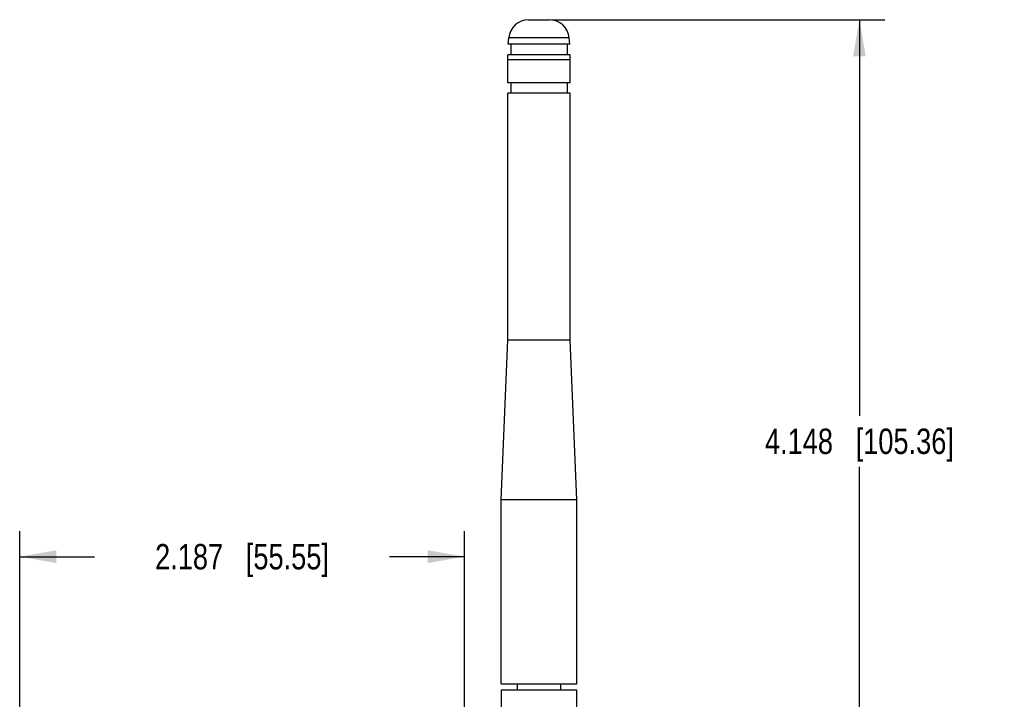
# Model space of a CAD drawing. Header units: inches. Extents: x 0 to 34, y 0 to 22.
# Tile 16 of 45: x 7.8 to 12.6, y 11.1 to 14.5. Entities that reach past the tile are written whole.
import ezdxf

# ---------------------------------------------------------------- set-up
doc = ezdxf.new("R2010")
doc.units = ezdxf.units.IN
doc.header["$LTSCALE"] = 1.87
doc.header["$MEASUREMENT"] = 0
doc.layers.get('0').update_dxf_attribs({"linetype": 'CONTINUOUS'})
doc.layers.add('DIMENSIONS', color=7, linetype='CONTINUOUS')
doc.styles.get("Standard").update_dxf_attribs({"font": 'txt', "width": 0.8})
doc.dimstyles.new('DIMSTYLE_1', dxfattribs={"dimtxt": 0.125, "dimasz": 0.18, "dimexe": 0.18, "dimexo": 0.0625, "dimgap": 0.09, "dimtad": 0, "dimtih": 1, "dimtoh": 1, "dimdec": 3, "dimzin": 4, "dimdsep": 46, "dimtxsty": 'STANDARD', "dimblk": '_FILLED', "dimblk1": '_FILLED', "dimblk2": '_FILLED', "dimcen": 0.09, "dimadec": 0, "dimazin": 0, "dimtp": 0.01, "dimtm": 0.01, "dimtfac": 1, "dimtdec": 3, "dimtofl": 0, "dimtmove": 0, "dimatfit": 3, "dimldrblk": '_FILLED', "dimfxl": 1, "dimtolj": 1, "dimtzin": 4, "dimarcsym": 0})

# ---------------------------------------------------------------- blocks, each defined once
blk = doc.blocks.new('_FILLED')
at = {"color": 0, "linetype": 'BYBLOCK'}
blk.add_solid([(0, 0), (-1, 0.174), (-1, -0.174)], dxfattribs=at)
blk = doc.blocks.new('*D8')
at = {"layer": 'DIMENSIONS', "color": 2, "linetype": 'CONTINUOUS'}
for p, q in [((10.3728, 14.4521), (12.0113, 14.4521)), ((11.8863, 14.4521), (11.8863, 12.503)), ((11.8863, 10.3039), (11.8863, 12.253)), ((10.9859, 10.3039), (12.0113, 10.3039))]:
    blk.add_line(p, q, dxfattribs=at)
at = {"layer": 'DIMENSIONS', "color": 2, "linetype": 'CONTINUOUS', "xscale": 0.18, "yscale": 0.18, "zscale": 0.18}
for p, rotation in [((11.8863, 14.4521), 90), ((11.8863, 10.3039), 270)]:
    blk.add_blockref('_FILLED', p, dxfattribs=dict(at, rotation=rotation))
at = {"layer": 'DIMENSIONS', "color": 2, "linetype": 'CONTINUOUS', "insert": (11.8863, 12.4405), "char_height": 0.125, "width": 1.425, "attachment_point": 2, "line_spacing_factor": 0.9}
blk.add_mtext('4.148{\\Ftxt.shx;\\W1.000000;\\H0.125000; }[105.36]', dxfattribs=at)
blk = doc.blocks.new('*D9')
at = {"layer": 'DIMENSIONS', "color": 2, "linetype": 'CONTINUOUS'}
for p, q in [((7.7563, 9.0839), (7.7563, 11.9354)), ((9.9433, 9.9511), (9.9433, 11.9354)), ((7.7563, 11.8104), (8.1248, 11.8104)), ((9.9433, 11.8104), (9.5748, 11.8104))]:
    blk.add_line(p, q, dxfattribs=at)
at = {"layer": 'DIMENSIONS', "color": 2, "linetype": 'CONTINUOUS', "xscale": 0.18, "yscale": 0.18, "zscale": 0.18, "rotation": 180}
blk.add_blockref('_FILLED', (7.7563, 11.8104), dxfattribs=at)
at = {"layer": 'DIMENSIONS', "color": 2, "linetype": 'CONTINUOUS', "xscale": 0.18, "yscale": 0.18, "zscale": 0.18}
blk.add_blockref('_FILLED', (9.9433, 11.8104), dxfattribs=at)
at = {"layer": 'DIMENSIONS', "color": 2, "linetype": 'CONTINUOUS', "insert": (8.8498, 11.8729), "char_height": 0.125, "width": 1.325, "attachment_point": 2, "line_spacing_factor": 0.9}
blk.add_mtext('2.187{\\Ftxt.shx;\\W1.000000;\\H0.125000; }[55.55]', dxfattribs=at)

msp = doc.modelspace()

# ---------------------------------------------------------------- linework, layer by layer
at = {"color": 7, "linetype": 'CONTINUOUS'}
for p, q in [((10.2594, 14.4521), (10.3612, 14.4521)), ((10.159, 14.331), (10.1613, 14.3621)), ((10.4593, 14.3621), (10.1613, 14.3621)), ((10.4615, 14.331), (10.4593, 14.3621)), ((10.4615, 14.331), (10.159, 14.331)), ((10.1725, 14.331), (10.1725, 14.2798)), ((10.4481, 14.331), (10.4481, 14.2798)), ((10.1567, 14.2552), (10.157, 14.2798)), ((10.1567, 14.142), (10.1567, 14.2552)), ((10.4638, 14.2552), (10.1567, 14.2552)), ((10.4636, 14.2798), (10.157, 14.2798)), ((10.4638, 14.2552), (10.4636, 14.2798)), ((10.4638, 14.142), (10.4638, 14.2552)), ((10.4638, 14.142), (10.1567, 14.142)), ((10.1725, 14.142), (10.1725, 14.0909)), ((10.4481, 14.142), (10.4481, 14.0909)), ((10.1567, 12.8773), (10.1567, 14.0909)), ((10.4638, 14.0909), (10.1567, 14.0909)), ((10.4638, 12.8773), (10.4638, 14.0909)), ((10.1243, 12.0899), (10.1567, 12.8773)), ((10.1567, 12.8773), (10.4638, 12.8773)), ((10.4963, 12.0899), (10.4638, 12.8773)), ((10.1243, 11.1844), (10.1243, 12.0899)), ((10.4963, 12.0899), (10.1243, 12.0899)), ((10.4963, 11.1844), (10.4963, 12.0899)), ((10.1243, 11.1844), (10.4963, 11.1844)), ((10.1252, 10.7119), (10.1252, 11.1548)), ((10.1252, 11.1548), (10.4953, 11.1548)), ((10.203, 11.1844), (10.203, 11.1548)), ((10.4176, 11.1548), (10.4176, 11.1844)), ((10.4953, 11.1548), (10.4953, 10.7119))]:
    msp.add_line(p, q, dxfattribs=at)
for centre, start, end in [((10.2594, 14.3537), 90, 175.0905), ((10.3612, 14.3537), 4.9095, 90)]:
    msp.add_arc(centre, 0.0984, start, end, dxfattribs=at)

# ---------------------------------------------------------------- dimensions: what is measured, and where the dimension line sits
at = {"layer": 'DIMENSIONS', "color": 2, "linetype": 'CONTINUOUS'}
for base, p1, p2, angle, picture, middle in [((11.8863, 14.4521), (10.9859, 10.3039), (10.3728, 14.4521), 90, '*D8', (11.7363, 12.378)), ((7.7563, 11.8104), (9.9433, 9.9511), (7.7563, 9.0839), 180, '*D9', (8.6998, 11.8104))]:
    dim = msp.add_linear_dim(base=base, p1=p1, p2=p2, angle=angle, dimstyle='DIMSTYLE_1', dxfattribs=at)
    dim.commit()
    dim.dimension.update_dxf_attribs({"geometry": picture, "text_midpoint": middle, "dimtype": 160})

doc.saveas('drawing.dxf')
